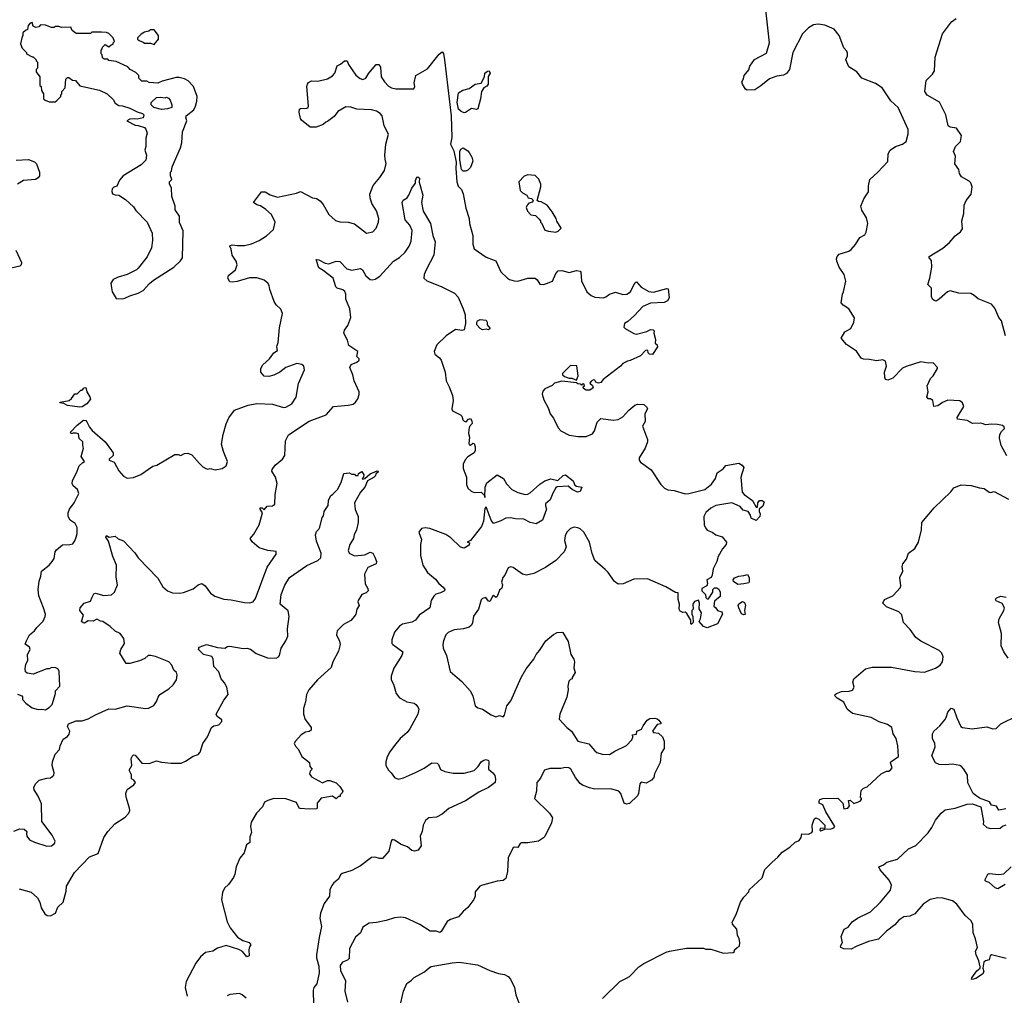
# Model space of a CAD drawing. Extents: x 2086813 to 2278017, y 548126 to 753336.
# Tile 75 of 256: x 2185264 to 2193329, y 583882 to 591873. Entities that reach past the tile are written whole.
import ezdxf

# ---------------------------------------------------------------- set-up
doc = ezdxf.new("R2010")
doc.units = 0

msp = doc.modelspace()

# ---------------------------------------------------------------- linework, layer by layer
at = {"layer": '0CON10XD'}
for points in [[(2192217, 590513), (2192227.5, 590565), (2192294, 590625), (2192375, 590712.5), (2192378.1, 590775), (2192394.2, 590805), (2192437.5, 590835), (2192494.3, 590855), (2192524.5, 590875), (2192540.9, 590939.1), (2192542.5, 590975), (2192458.5, 591155), (2192399.8, 591209.8), (2192328.8, 591315), (2192275, 591350), (2192161.2, 591395), (2192120, 591445), (2192055, 591487.5), (2192030, 591545), (2192043.3, 591576.7), (2192045, 591600), (2192040, 591615), (2192014.1, 591644.1), (2191976.2, 591745), (2191935, 591795.8), (2191859.6, 591829.6), (2191802.7, 591837.3), (2191765, 591832.5), (2191723.6, 591806.4), (2191675, 591758.8), (2191597.5, 591605), (2191568, 591465), (2191545, 591432), (2191519.8, 591420.2), (2191465, 591410), (2191405, 591390), (2191335, 591331.1), (2191285, 591299.4), (2191222.5, 591295), (2191208.8, 591305), (2191183.3, 591345), (2191177.5, 591365), (2191192, 591388), (2191199.2, 591415), (2191235, 591462.5), (2191245, 591492.5), (2191282.3, 591547.7), (2191379.5, 591600.5), (2191405.6, 591685), (2191375.5, 591955)], [(2186105, 589587.5), (2186125, 589592.5), (2186165, 589612.5), (2186235, 589633.8), (2186275, 589656.2), (2186327.3, 589712.7), (2186360.8, 589739.2), (2186525, 589846), (2186581.7, 589898.3), (2186597, 589923), (2186602.5, 590145), (2186573, 590213), (2186572.5, 590265), (2186537.5, 590315), (2186537.5, 590345), (2186510, 590425), (2186507.5, 590495), (2186490, 590525), (2186490, 590545), (2186510, 590565), (2186500, 590595), (2186500, 590625), (2186507, 590633), (2186513, 590667), (2186581.2, 590825), (2186591.2, 590865), (2186598, 590955), (2186633.6, 591043.6), (2186623.3, 591075), (2186626.7, 591085), (2186688.8, 591135), (2186704, 591165), (2186713.8, 591205), (2186716.2, 591245), (2186686.7, 591325), (2186645, 591373.3), (2186615, 591388.8), (2186569.5, 591399.5), (2186545, 591398.8), (2186430.7, 591369.3), (2186395, 591352.5), (2186325, 591360), (2186305, 591370), (2186265, 591370), (2186240, 591395), (2186240, 591415), (2186215, 591440), (2186170, 591465), (2186148.3, 591488.3), (2186055, 591530), (2185995, 591540), (2185985, 591550), (2185955, 591550), (2185941.7, 591561.7), (2185940, 591585), (2185930, 591595), (2185930, 591625), (2185940, 591635), (2185941.7, 591648.3), (2185965, 591670), (2185995, 591650), (2186011.7, 591668.3), (2186028.3, 591671.7), (2186030, 591685), (2186040, 591695), (2186030, 591725), (2185995, 591760), (2185975, 591767.5), (2185935, 591770), (2185855, 591770), (2185845, 591760), (2185725, 591760), (2185692.5, 591785), (2185681.7, 591811.7), (2185605, 591810), (2185585, 591817.5), (2185555, 591817.5), (2185545, 591810), (2185525, 591810), (2185475, 591827.5), (2185435, 591830), (2185420, 591815), (2185395, 591810), (2185375, 591820), (2185365, 591850), (2185350, 591845), (2185333, 591827), (2185328.3, 591791.7), (2185310, 591785), (2185290, 591765), (2185290, 591745), (2185283, 591737), (2185270, 591675), (2185285, 591640), (2185320, 591605), (2185320, 591595), (2185365, 591570), (2185375, 591570), (2185400, 591545), (2185400, 591535), (2185410, 591525), (2185410, 591475), (2185400, 591465), (2185400, 591445), (2185430, 591405), (2185430, 591335), (2185440, 591325), (2185443, 591293), (2185460, 591265), (2185460, 591225), (2185473, 591213), (2185505, 591200), (2185555, 591200), (2185568.3, 591211.7), (2185600, 591245), (2185600, 591255), (2185610, 591265), (2185610, 591285), (2185637.5, 591315), (2185642.5, 591385), (2185655, 591400), (2185665, 591400), (2185695, 591377.5), (2185720, 591375), (2185755, 591332.5), (2185916.7, 591296.7), (2185980, 591265), (2186029.3, 591219.3), (2186045, 591190), (2186075, 591170), (2186105, 591167.5), (2186165, 591150), (2186225, 591117.5), (2186270, 591105), (2186280, 591095), (2186275, 591070), (2186225, 591057.5), (2186205, 591062.5), (2186165, 591057.5), (2186140, 591045), (2186208.3, 591008.3), (2186235, 591007.5), (2186285, 590990), (2186297, 590977), (2186306.7, 590945), (2186297, 590903), (2186296.7, 590835), (2186290, 590805), (2186302.5, 590765), (2186297, 590723), (2186260, 590685), (2186110, 590595), (2186081.7, 590558.3), (2186059.3, 590510.7), (2186035, 590502.5), (2186021.7, 590488.3), (2186017.5, 590465), (2186025, 590447.5), (2186045, 590437.5), (2186077, 590437), (2186129.3, 590399.3), (2186195, 590340), (2186215, 590310), (2186307.5, 590215), (2186347.5, 590125), (2186352.5, 590065), (2186342.5, 590005), (2186308.3, 589931.7), (2186233, 589837), (2186220, 589825), (2186143.6, 589786.4), (2186070, 589765), (2186030, 589745), (2186010, 589715), (2186017, 589677), (2186022.5, 589645), (2186055, 589590), (2186105, 589587.5)], [(2193337.5, 589285), (2193305.9, 589405.9), (2193283.9, 589433.9), (2193251.2, 589511.2), (2193225, 589543.3), (2193115, 589586.2), (2193082.5, 589615), (2193055, 589630), (2192955, 589634.3), (2192885, 589653.8), (2192864.4, 589645.6), (2192796.4, 589583.6), (2192771.7, 589568.3), (2192755, 589572.5), (2192740, 589585), (2192733.3, 589605), (2192732.5, 589675), (2192703.3, 589705), (2192719.2, 589755), (2192736.4, 589846.4), (2192731.7, 589901.7), (2192713, 589923), (2192712.5, 589935), (2192825, 590002.5), (2192880.9, 590049.1), (2192925, 590103.8), (2192970, 590135), (2192985, 590160), (2192980, 590225), (2192996.7, 590285), (2193001.2, 590355), (2193015, 590392.5), (2193056.7, 590445), (2193066.2, 590505), (2193055, 590537.5), (2193041.7, 590551.7), (2192976.7, 590586.7), (2192963, 590613), (2192957.5, 590645), (2192923.6, 590693.6), (2192930, 590755), (2192913.8, 590795), (2192928.8, 590835), (2192970, 590875), (2192976.7, 590925), (2192936.7, 590985), (2192885, 590991.9), (2192867.5, 591005), (2192850, 591095), (2192797, 591197), (2192696.2, 591255), (2192678.8, 591285), (2192690, 591375), (2192741.7, 591428.3), (2192755.8, 591455), (2192763.4, 591566.6), (2192822.7, 591757.3), (2192896, 591855), (2192935.7, 591884.3)], [(2186365, 591670), (2186400, 591715), (2186400, 591745), (2186365, 591790), (2186335, 591790), (2186321.7, 591778.3), (2186285, 591770), (2186260, 591755), (2186230, 591725), (2186230, 591715), (2186241.7, 591701.7), (2186275, 591690), (2186285, 591680), (2186335, 591680), (2186365, 591670)], [(2185245, 586350), (2185280, 586335), (2185286.4, 586326.4), (2185287.5, 586305), (2185313.3, 586275), (2185365, 586236.7), (2185415, 586223.8), (2185445, 586226.7), (2185475, 586221.2), (2185505, 586238.8), (2185528.8, 586265), (2185557, 586353), (2185557.5, 586375), (2185592.5, 586415), (2185587, 586537), (2185576.4, 586556.4), (2185560, 586565), (2185525, 586566.7), (2185505, 586557.5), (2185485, 586557.5), (2185375, 586512.5), (2185325, 586520), (2185310.7, 586530.7), (2185307.5, 586555), (2185313.3, 586595), (2185330, 586625), (2185327, 586673), (2185350, 586715), (2185345, 586732.5), (2185308.3, 586758.3), (2185320, 586785), (2185344.2, 586835.8), (2185385, 586866.9), (2185405, 586896.2), (2185455, 586946.2), (2185472.5, 586985), (2185474, 587005), (2185460, 587055), (2185420, 587155), (2185414.5, 587205), (2185423.5, 587275), (2185437.8, 587315), (2185442.5, 587355), (2185504.6, 587405.4), (2185531.1, 587435), (2185545, 587458.8), (2185554.6, 587515), (2185565, 587532.2), (2185615, 587572.2), (2185675.5, 587574.5), (2185698.7, 587581.3), (2185715, 587603.8), (2185726.9, 587635), (2185735.7, 587665), (2185734, 587715), (2185717, 587747), (2185676, 587775), (2185662, 587805), (2185660.6, 587835), (2185671.5, 587865), (2185708.6, 587915), (2185747.3, 587992.7), (2185736, 588025), (2185702.2, 588055), (2185694.5, 588075), (2185695.4, 588095), (2185735.5, 588175), (2185750.7, 588219.3), (2185781.2, 588245), (2185793.3, 588255), (2185767.5, 588295), (2185787.5, 588365), (2185780, 588385), (2185780, 588415), (2185751.7, 588441.7), (2185745, 588480), (2185725, 588487.5), (2185702.5, 588487.5), (2185685, 588480), (2185680, 588495), (2185735, 588552.5), (2185787, 588593), (2185805, 588590), (2185815, 588580), (2185836.6, 588536.6), (2185858.7, 588508.7), (2185964, 588415), (2186017.1, 588345), (2186028.9, 588325), (2186029.2, 588305), (2185996.7, 588275), (2185997.5, 588265), (2186038.7, 588248.7), (2186075, 588178.8), (2186115, 588133.8), (2186145, 588118.8), (2186195, 588123.8), (2186255, 588146.7), (2186355, 588216.7), (2186386.1, 588223.9), (2186535, 588312.5), (2186561.7, 588311.7), (2186585, 588302.5), (2186615, 588320), (2186641.7, 588321.7), (2186675, 588310), (2186737, 588237), (2186765, 588210), (2186788.3, 588198.3), (2186805, 588192.5), (2186825, 588197.5), (2186865, 588187.5), (2186921.7, 588198.3), (2186955, 588220), (2186966.7, 588255), (2186933.3, 588336.7), (2186915.8, 588395.8), (2186929.2, 588475), (2186955, 588562.5), (2186977, 588613), (2187024.3, 588675.7), (2187135, 588715.8), (2187205, 588730.6), (2187335, 588725.5), (2187425, 588697.1), (2187445, 588698.6), (2187492.1, 588727.9), (2187529.1, 588780.9), (2187547.7, 588892.3), (2187596.7, 589005), (2187590, 589035), (2187575, 589050), (2187535, 589056.7), (2187475, 589036.2), (2187445, 589023.3), (2187395, 588986.2), (2187345, 588961.2), (2187305, 588950), (2187265, 588953.8), (2187238.8, 588985), (2187240, 589015), (2187256.2, 589045), (2187310, 589095), (2187345, 589143.3), (2187376.7, 589165), (2187368.8, 589195), (2187373.3, 589205), (2187381.4, 589228.6), (2187391.7, 589348.3), (2187417.3, 589467.3), (2187402.3, 589502.3), (2187365, 589538.8), (2187348, 589565), (2187313, 589663), (2187308, 589695), (2187296.2, 589715), (2187265, 589738.8), (2187205, 589760), (2187145, 589759.2), (2187045, 589729.4), (2187005, 589724.3), (2186985, 589727.1), (2186967.3, 589755), (2186975, 589779.4), (2187031.4, 589825), (2187044.2, 589865), (2187036.8, 589896.8), (2187004.2, 589945), (2186995.5, 589995.5), (2186986.2, 590015), (2186990, 590025), (2187005, 590029.2), (2187047, 590023), (2187105, 590024.4), (2187162.8, 590037.2), (2187225, 590065.8), (2187285, 590102.5), (2187342, 590155), (2187355.8, 590215.8), (2187325, 590276.7), (2187279.1, 590319.1), (2187235, 590350), (2187205, 590356.2), (2187180, 590375), (2187245, 590462.9), (2187275, 590464.2), (2187315, 590438.8), (2187375, 590418.8), (2187531.7, 590451.7), (2187565, 590466.2), (2187662.5, 590415), (2187695, 590408.8), (2187725, 590390), (2187750.5, 590360.4), (2187795, 590277.5), (2187849.3, 590229.3), (2187885, 590216.7), (2187953.6, 590213.6), (2188005, 590200), (2188105, 590124), (2188155, 590136.7), (2188184.2, 590165.8), (2188201.9, 590215), (2188205.6, 590245), (2188185, 590306.7), (2188146.8, 590366.8), (2188133.6, 590413.6), (2188132.5, 590445), (2188157.8, 590515), (2188215, 590580), (2188250.9, 590639.1), (2188265.4, 590694.6), (2188258.1, 590731.9), (2188253.8, 590765), (2188261.8, 590855), (2188284.2, 590935), (2188248, 591005), (2188232.9, 591085), (2188215.4, 591105.4), (2188186.2, 591125), (2188145.8, 591134.2), (2188025, 591141.4), (2187975, 591158.1), (2187935, 591160.6), (2187869.7, 591120.3), (2187838.6, 591081.4), (2187785, 591040), (2187770, 591035), (2187750, 591015), (2187693, 590993), (2187643, 590993), (2187571.7, 591051.7), (2187564, 591065), (2187553, 591117), (2187555, 591140), (2187565, 591146.7), (2187615, 591147.5), (2187625, 591152.5), (2187630, 591165), (2187616.2, 591325), (2187620, 591345), (2187630.5, 591359.5), (2187655, 591371.2), (2187705, 591370.8), (2187785, 591390), (2187825, 591413.3), (2187843.9, 591436.1), (2187863.3, 591495), (2187890.9, 591509.1), (2187925, 591537.5), (2187945, 591536.7), (2187955.8, 591505.8), (2188017.9, 591417.9), (2188052.4, 591392.4), (2188075, 591384.2), (2188098.8, 591395), (2188123.6, 591436.4), (2188183.3, 591505), (2188205, 591506.2), (2188220, 591485), (2188225.8, 591405), (2188250.8, 591365), (2188285, 591330), (2188310, 591315), (2188345, 591307.1), (2188492.5, 591307.5), (2188500, 591325), (2188496, 591355), (2188509.2, 591415), (2188605, 591471.9), (2188699.1, 591590.9), (2188725, 591609.4), (2188736.1, 591596.1), (2188743.4, 591545), (2188797.1, 591085), (2188802.6, 590907.4), (2188792.3, 590855), (2188819.9, 590799.9), (2188838.2, 590705), (2188835.6, 590655), (2188844.1, 590544.1), (2188855, 590510), (2188883.6, 590483.6), (2188895, 590447.5), (2188918.8, 590328.8), (2188945.4, 590245.4), (2188949.2, 590205), (2188976.7, 590105), (2188974.6, 590035), (2188985.6, 589995.6), (2189085, 589928), (2189165, 589898.8), (2189205, 589808), (2189258.8, 589755), (2189275, 589746), (2189315, 589733.8), (2189345, 589732), (2189425, 589755.7), (2189485, 589755.8), (2189503, 589743), (2189525, 589706.7), (2189555, 589704), (2189578.8, 589711.2), (2189627.3, 589732.7), (2189656.5, 589795), (2189675, 589816.9), (2189705, 589820), (2189765, 589803.1), (2189825, 589820), (2189853.9, 589813.9), (2189861.2, 589805), (2189865.8, 589735), (2189908.8, 589645), (2189945, 589613.8), (2189975, 589601.2), (2190045, 589596.2), (2190065, 589603.3), (2190093.8, 589626.2), (2190145, 589642.3), (2190205, 589623.1), (2190235.5, 589624.5), (2190265.5, 589644.5), (2190301.7, 589718.3), (2190315, 589726.7), (2190353.6, 589683.6), (2190415.7, 589645.7), (2190455, 589642.5), (2190565, 589672.5), (2190575, 589670), (2190583.3, 589595), (2190569.5, 589570.4), (2190543.6, 589556.4), (2190429.7, 589550.3), (2190366.7, 589525), (2190299.7, 589450.3), (2190245, 589400), (2190217.5, 589385), (2190213.3, 589355), (2190223.3, 589345)], [(2188905, 591110), (2188880.5, 591120.5), (2188859.1, 591139.1), (2188848.2, 591195), (2188858.8, 591275), (2188894.1, 591295.9), (2188945, 591310), (2188995, 591344), (2189045, 591353.3), (2189071.2, 591405), (2189074.2, 591435.8), (2189095, 591452.5), (2189110, 591455), (2189116.7, 591435), (2189100.7, 591409.3), (2189101.2, 591345), (2189090.5, 591329.5), (2189064.3, 591315.7), (2189045.7, 591285), (2189038.6, 591225), (2189015.7, 591144.3), (2189005, 591138.8), (2188965, 591145.6), (2188915, 591112.5), (2188905, 591110)], [(2186425, 591137.5), (2186363, 591153), (2186340, 591175), (2186340, 591195), (2186383, 591237), (2186415, 591240), (2186455, 591232.5), (2186465, 591237.5), (2186481.7, 591231.7), (2186497.5, 591215), (2186510, 591175), (2186510, 591155), (2186475, 591143.3), (2186425, 591137.5)], [(2188895, 590631.4), (2188881.4, 590645), (2188869.6, 590725), (2188869.4, 590795), (2188877.9, 590812.1), (2188895, 590823.8), (2188935, 590798.8), (2188946.2, 590785), (2188966.7, 590746.7), (2188975.6, 590715), (2188955, 590662.5), (2188935, 590641.4), (2188915, 590632.2), (2188895, 590631.4)], [(2185235, 590724), (2185335, 590728), (2185385, 590710), (2185402.7, 590692.7), (2185426.5, 590625), (2185425.5, 590595), (2185415, 590577.5), (2185394.4, 590565.6), (2185294.7, 590555.4), (2185245, 590525.5)], [(2189655, 590132.5), (2189675, 590140), (2189700, 590165), (2189663, 590223), (2189657.5, 590245), (2189625, 590300), (2189583, 590353), (2189535, 590382.5), (2189513, 590383), (2189502.5, 590392.5), (2189532.5, 590505), (2189532.5, 590525), (2189516.2, 590566.2), (2189485, 590597.5), (2189425, 590602.5), (2189395, 590592.5), (2189353.3, 590545), (2189362.5, 590475), (2189382.5, 590455), (2189416.4, 590436.4), (2189430, 590415), (2189455, 590407.5), (2189470, 590395), (2189465, 590380), (2189435, 590370), (2189420, 590355), (2189412.5, 590335), (2189422.5, 590305), (2189450, 590275), (2189488.3, 590268.3), (2189518.3, 590238.3), (2189530, 590225), (2189530, 590215), (2189538.3, 590208.3), (2189565, 590150), (2189595, 590140), (2189655, 590132.5)], [(2185215, 585226.7), (2185265, 585245.8), (2185301.7, 585241.7), (2185322.5, 585225), (2185318.8, 585205), (2185323.1, 585185), (2185345, 585154.3), (2185385, 585135.6), (2185485, 585104.2), (2185525, 585106.2), (2185550, 585125), (2185553.9, 585143.9), (2185530, 585195), (2185446, 585305), (2185441.7, 585451.7), (2185415, 585513.3), (2185381.2, 585565), (2185380, 585585), (2185393.8, 585615), (2185424.3, 585645.7), (2185485, 585661.2), (2185515, 585662.5), (2185542.5, 585685), (2185546.7, 585705), (2185529.2, 585765), (2185533.3, 585795), (2185553.9, 585856.1), (2185589.2, 585895), (2185594.4, 585925), (2185619.1, 585980.9), (2185655, 586000.8), (2185669.4, 586020.6), (2185675.5, 586045.5), (2185654.6, 586085), (2185662.5, 586105), (2185725, 586131.2), (2185775, 586131.2), (2185825, 586145.8), (2185885, 586180.6), (2185995, 586228.1), (2186045, 586227.1), (2186145, 586254), (2186295, 586232), (2186320, 586235), (2186362.5, 586255), (2186385, 586287.5), (2186398, 586325), (2186412, 586345), (2186486.6, 586393.4), (2186522, 586425), (2186547.5, 586465), (2186553.8, 586503.8), (2186548, 586525), (2186525.7, 586545.7), (2186509.2, 586585), (2186484.4, 586614.4), (2186375, 586658.5), (2186335, 586666.7), (2186315, 586666.7), (2186288.2, 586641.8), (2186245, 586622.5), (2186165, 586598.9), (2186135, 586600), (2186083.8, 586685), (2186092, 586715), (2186122.5, 586765), (2186117.5, 586805), (2186086.2, 586845), (2186046.7, 586865), (2186005, 586903.8), (2185945, 586943.3), (2185925, 586946.2), (2185895, 586963.8), (2185865, 586946), (2185825, 586948.8), (2185795, 586930.8), (2185782.9, 586932.9), (2185771.2, 586945), (2185786.2, 586995), (2185757.5, 587035), (2185760, 587055), (2185792.5, 587095), (2185845, 587110), (2185857.9, 587142.1), (2185870.7, 587169.3), (2185885, 587177.1), (2185951.7, 587158.3), (2186015, 587162), (2186040, 587185), (2186063.8, 587245), (2186054.1, 587305.9), (2186056, 587405), (2186025.6, 587475.6), (2185992.5, 587602.5), (2185970, 587635), (2185975, 587647.5), (2185996, 587636), (2186045, 587642), (2186071.7, 587621.7), (2186114.2, 587605), (2186207.4, 587507.4), (2186234.5, 587464.5), (2186395, 587298), (2186435, 587228), (2186475, 587195.8), (2186515, 587179.4), (2186575, 587176.5), (2186605, 587181.5), (2186685, 587211.4), (2186725, 587244.2), (2186755, 587254), (2186783.3, 587235), (2186828, 587175), (2186861.8, 587151.8), (2186935, 587125.6), (2186995, 587121.9), (2187105, 587100), (2187145, 587097.5), (2187175, 587106.2), (2187195, 587133.3), (2187292, 587388), (2187363.3, 587495), (2187365, 587516.7), (2187295, 587524.3), (2187225, 587547.5), (2187166.8, 587596.8), (2187152, 587625), (2187181.2, 587658.8), (2187224.2, 587735.8), (2187237.3, 587772.7), (2187252.5, 587835), (2187233.3, 587865), (2187234, 587876), (2187250, 587875), (2187265, 587860), (2187291.5, 587888.5), (2187335, 587891.4), (2187354.5, 587905.5), (2187355.5, 587985), (2187372.2, 588075), (2187360, 588125), (2187330, 588175), (2187332, 588188), (2187355.8, 588224.2), (2187416.2, 588275), (2187436.2, 588305), (2187440, 588425), (2187465, 588474), (2187633.8, 588585), (2187773.7, 588636.3), (2187833.3, 588705), (2187954.5, 588715.4), (2187994.6, 588725.4), (2188015, 588739.2), (2188032.4, 588767.6), (2188045.5, 588804.5), (2188044.5, 588825), (2188004.7, 588914.7), (2187993.6, 588965), (2187967.5, 589025), (2187980, 589050), (2188025, 589068.5), (2188044.2, 589085), (2188044.2, 589095), (2188026.2, 589115), (2188033.8, 589155), (2187960.4, 589205), (2187947.8, 589247.8), (2187920, 589305), (2187925, 589330), (2187951.8, 589368.2), (2187976.7, 589435), (2187967.5, 589505), (2187934.4, 589584.4), (2187935.7, 589625), (2187927.8, 589647.8), (2187911.7, 589661.7), (2187865, 589674.5), (2187851.9, 589685), (2187830.8, 589755), (2187750.3, 589820.3), (2187715, 589841.2), (2187691.7, 589908.3), (2187715, 589906.2), (2187765, 589878.6), (2187795, 589872.5), (2187855, 589894.2), (2187885, 589894), (2187943.7, 589833.7), (2187985, 589821.9), (2188056.6, 589836.6), (2188070.8, 589825), (2188099.2, 589775), (2188133.8, 589745), (2188151.2, 589741.2), (2188175, 589747.1), (2188215, 589771.4), (2188325, 589895.5), (2188374.3, 589925), (2188421.2, 589968.8), (2188452.7, 590017.3), (2188469.8, 590060.2), (2188477.2, 590147.2), (2188459.8, 590189.8), (2188420, 590235), (2188395.8, 590375), (2188404.5, 590395.5), (2188436.5, 590413.5), (2188452, 590435), (2188475, 590492.5), (2188506.7, 590535), (2188507, 590557), (2188517, 590583), (2188525, 590586.7), (2188537.5, 590575), (2188537, 590543), (2188565.6, 590435.6), (2188554.5, 590375), (2188569.1, 590305), (2188628.5, 590205), (2188648.5, 590105), (2188667.3, 590055), (2188657.1, 589945), (2188592.5, 589825), (2188576.2, 589785), (2188573.3, 589755), (2188597.5, 589735), (2188715, 589688), (2188825, 589633.8), (2188855, 589600), (2188897.3, 589505), (2188911.6, 589455), (2188915.8, 589385), (2188905, 589334), (2188885, 589327.5), (2188834.2, 589335.8), (2188756.7, 589285), (2188680.7, 589209.3), (2188658.9, 589155), (2188664.6, 589134.6), (2188701.2, 589105), (2188716.2, 589085), (2188747.5, 588985), (2188755.9, 588915.9), (2188782, 588865), (2188807.5, 588795), (2188814, 588755), (2188804, 588685), (2188808.8, 588668.8), (2188875, 588636.2), (2188886.2, 588625), (2188894, 588595), (2188905, 588583.8), (2188919.5, 588580.4), (2188939.5, 588600.4), (2188955, 588606.2), (2188968.3, 588588.3), (2188969.5, 588565), (2188948.3, 588541.7), (2188942.2, 588517.8), (2188941.1, 588485), (2188948.9, 588455), (2188942.7, 588402.7), (2188945, 588390), (2188955, 588387.5), (2188975, 588403.8), (2188985, 588401.2), (2188995.5, 588375), (2188993.8, 588345), (2188985.7, 588324.3), (2188935, 588292), (2188913, 588267), (2188896.3, 588233.7), (2188896.2, 588196.2)], [(2193350.7, 588300.7), (2193303.8, 588385), (2193290, 588445), (2193292.5, 588475), (2193305, 588500), (2193330, 588525), (2193328.3, 588538.3), (2193315, 588550), (2193273, 588557), (2193225, 588561.2), (2193175.9, 588555.9), (2193155, 588562), (2193135, 588568.6), (2193067, 588567), (2193025, 588589.4), (2192945, 588600), (2192942.5, 588615), (2192996, 588705), (2192986, 588735), (2192965, 588752), (2192865.6, 588755.6), (2192822.1, 588737.9), (2192785, 588710), (2192752.5, 588705), (2192743.3, 588755), (2192725, 588766.7), (2192705, 588766.7), (2192693.8, 588785), (2192706.2, 588825), (2192697.5, 588875), (2192723.3, 588935), (2192745, 588957.5), (2192782.5, 589015), (2192782.5, 589025), (2192745, 589063.3), (2192705, 589060), (2192645, 589070), (2192525, 589034), (2192495, 589018.8), (2192415, 588938), (2192375, 588921.2), (2192356.7, 588926.7), (2192350, 588945), (2192348.6, 588985), (2192364, 589035), (2192355, 589076.7), (2192335, 589088), (2192282.1, 589077.9), (2192225, 589090), (2192175, 589092.2), (2192155, 589100.8), (2192117.3, 589157.3), (2192035, 589213.6), (2191992.5, 589265), (2192023.2, 589316.8), (2192072, 589345), (2192097.5, 589395), (2192102.3, 589432.3), (2192055.7, 589505), (2192007.5, 589535), (2191993.3, 589555), (2192002.5, 589625), (2192012.5, 589645), (2192030.7, 589730.7), (2192015.7, 589785), (2191975.8, 589845), (2191956, 589895), (2191954, 589915), (2191958.8, 589935), (2191975, 589953.3), (2192055, 589978.6), (2192075, 589990.8), (2192109.1, 590030.9), (2192145, 590088.8), (2192185, 590112.5), (2192195.9, 590134.1), (2192212, 590205), (2192199.5, 590249.6), (2192162.1, 590312.1), (2192153.7, 590346.3), (2192177.1, 590405), (2192216.1, 590463.9), (2192217, 590513)], [(2185232.5, 589985), (2185277.5, 589885), (2185275.6, 589865), (2185264.1, 589854.1), (2185193.2, 589836.8)], [(2189055, 589332.5), (2189035, 589343.8), (2189007.3, 589375), (2189006.9, 589395), (2189013.5, 589406.5), (2189035, 589418.6), (2189085, 589412.5), (2189093.3, 589395), (2189093.8, 589373.8), (2189116.2, 589345), (2189105, 589334.3), (2189085, 589338.8), (2189055, 589332.5)], [(2190223.3, 589345), (2190295, 589302), (2190315, 589296.2), (2190401.7, 589318.3), (2190430, 589335), (2190453, 589333), (2190460, 589325), (2190457.5, 589305), (2190472.5, 589255), (2190470, 589225), (2190485, 589210), (2190486.7, 589195), (2190448.3, 589131.7), (2190422.5, 589135), (2190412.5, 589145), (2190407.5, 589167.5), (2190390, 589165), (2190349.7, 589120.3), (2190265, 589081.2), (2190242.3, 589077.7), (2190205, 589056.7), (2190185.6, 589034.4), (2190042.5, 588925), (2190025, 588902.5), (2190005, 588896.7), (2189983.8, 588903.8), (2189975, 588920), (2189965, 588922.5), (2189945, 588912.5), (2189932.5, 588895), (2189956.4, 588876.4), (2189961.7, 588858.3), (2189935, 588840), (2189905, 588840), (2189881.7, 588851.7), (2189880, 588865), (2189890, 588875), (2189885, 588890), (2189871.7, 588888.3), (2189865, 588880), (2189858.3, 588888.3), (2189835, 588890), (2189825, 588900), (2189705, 588912), (2189643.9, 588896.1), (2189625, 588877.5), (2189565, 588850), (2189548.3, 588831.7), (2189542.5, 588805), (2189558.3, 588758.3), (2189592.5, 588695), (2189610, 588645), (2189635, 588610), (2189675, 588530), (2189697, 588507), (2189765, 588470), (2189838.3, 588458.3), (2189905, 588458.8), (2189955, 588481.2), (2189972, 588505), (2189995, 588577.5), (2190024.1, 588605.9), (2190125, 588594), (2190165, 588598), (2190205, 588621.2), (2190254.5, 588675.5), (2190302.5, 588715), (2190325, 588723.3), (2190375, 588721.2), (2190400.3, 588700.3), (2190406, 588685), (2190384, 588645), (2190386.8, 588583.2), (2190364.1, 588544.1), (2190406.7, 588435), (2190406.4, 588416.4), (2190386.2, 588365), (2190336.7, 588285), (2190336.7, 588265), (2190348.3, 588248.3), (2190437.5, 588185), (2190515.8, 588065), (2190545, 588035.8), (2190572.9, 588022.9), (2190625, 588016.5), (2190715, 587990), (2190745, 587991.1), (2190875, 588026), (2190931.4, 588068.6), (2190963.3, 588115), (2190977, 588163), (2191026.7, 588195), (2191047, 588223), (2191155, 588240), (2191182.5, 588225), (2191196.2, 588205), (2191170, 588125), (2191182.7, 588002.7), (2191196.7, 587985), (2191265.9, 587935.9), (2191295, 587880), (2191308.3, 587881.7), (2191310, 587915), (2191322.5, 587935), (2191345, 587936.2), (2191363, 587923), (2191350.7, 587889.3), (2191320, 587865), (2191320, 587845), (2191330, 587825), (2191327, 587803), (2191295, 587772.5), (2191255, 587790), (2191250, 587815), (2191230, 587845), (2191190, 587855), (2191166.1, 587886.1), (2191096.1, 587916.1), (2190965, 587893.8), (2190925, 587871.2), (2190885, 587837.5), (2190866.7, 587805), (2190871.2, 587735), (2190881.2, 587711.2), (2190895, 587693.3), (2190935.7, 587675.7), (2190965, 587653.3), (2191017.3, 587637.3), (2191054, 587595), (2191051.2, 587575), (2191019.5, 587540.4), (2190985, 587477.5), (2190973.6, 587436.4), (2190943.3, 587375), (2190936.4, 587323.6), (2190927.5, 587305), (2190892.5, 587285), (2190896.7, 587255), (2190892.5, 587235), (2190850, 587215), (2190850, 587195), (2190880, 587165), (2190885, 587140), (2190895, 587130), (2190905, 587130), (2190940, 587185), (2190940, 587205), (2190955, 587220), (2190975, 587220), (2190989.3, 587209.3), (2191002.5, 587185), (2191001.7, 587148.3), (2190955, 587110), (2190948.3, 587068.3), (2190966.4, 587056.4), (2190980, 587035), (2191015, 587022.5), (2191020, 587005), (2190980, 586925), (2190895, 586892.5), (2190863.6, 586903.6), (2190830, 586945), (2190840, 586965), (2190847.5, 587015), (2190828.3, 587048.3), (2190832.5, 587095), (2190825, 587120), (2190791.7, 587108.3), (2190777.5, 587085), (2190780, 587045), (2190770, 587035), (2190770, 587005), (2190777.5, 586985), (2190780, 586935), (2190765, 586920), (2190760, 586925), (2190760, 586955), (2190729.3, 587009.3), (2190715, 587020), (2190695, 587017.5), (2190675, 587027.5), (2190666.7, 587045), (2190668.8, 587085), (2190657.5, 587125), (2190658.3, 587178.3), (2190635, 587182.5), (2190557, 587227), (2190405, 587293.3), (2190295, 587290), (2190207.2, 587252.8), (2190165, 587250.6), (2190135, 587271.4), (2190084.7, 587344.6), (2190059.6, 587369.6), (2189974.4, 587445), (2189952.1, 587502.1), (2189930, 587595), (2189885, 587676.7), (2189854.1, 587704.1), (2189835, 587712), (2189805, 587715.8), (2189775, 587706), (2189746.2, 587675), (2189731.2, 587645), (2189726.4, 587606.4), (2189738.8, 587555), (2189723.8, 587515), (2189655, 587443.8), (2189570, 587385), (2189475, 587338), (2189415, 587323.8), (2189381.7, 587331.7), (2189305, 587387.5), (2189285, 587392.5), (2189265, 587382.5), (2189237, 587323), (2189222.5, 587305), (2189210, 587265), (2189217.5, 587245), (2189211.7, 587218.3), (2189195, 587200), (2189175, 587147.5), (2189165, 587140), (2189145, 587157.5), (2189140, 587155), (2189115, 587107.5), (2189105, 587110), (2189081.7, 587141.7), (2189055, 587132.5), (2189045, 587122.5), (2189022.5, 587045), (2188981.3, 586988.7), (2188974, 586934), (2188965, 586914), (2188945, 586897.5), (2188900, 586885), (2188823.2, 586876.8), (2188773.8, 586855), (2188754.3, 586835), (2188734.2, 586785), (2188729.2, 586755), (2188732.9, 586725), (2188760, 586665), (2188788.8, 586535), (2188885, 586452), (2188952.5, 586375), (2188974.2, 586335), (2188995, 586253.3), (2189016.1, 586236.1), (2189055, 586225.7), (2189125, 586180), (2189165, 586164), (2189195, 586173.3), (2189225, 586162.5), (2189235, 586177.5), (2189255, 586252.5), (2189287.5, 586295), (2189371.9, 586485), (2189412.9, 586557.1), (2189473.8, 586635), (2189493.3, 586675), (2189522.3, 586707.7), (2189573.8, 586785), (2189635, 586836.7), (2189665, 586853.8), (2189705, 586857.5), (2189713, 586853), (2189755, 586780), (2189777.5, 586675), (2189803.8, 586635), (2189808.8, 586615), (2189803.8, 586565), (2189813.8, 586525), (2189790, 586485), (2189790, 586475), (2189775, 586470), (2189762.5, 586455), (2189752.5, 586415), (2189757.5, 586385), (2189746.2, 586325), (2189688, 586185), (2189683.3, 586145), (2189745.8, 586075.8), (2189783.8, 586045), (2189835, 585964.4), (2189925, 585942), (2189974.2, 585884.2), (2189991.7, 585871.7), (2190035, 585858.5), (2190094.3, 585855.7), (2190137.3, 585882.7), (2190235, 585927.5), (2190278.8, 585975), (2190287, 585997), (2190282.5, 586015), (2190315, 586022.5), (2190320, 586045), (2190358, 586062), (2190370.9, 586089.1), (2190403.8, 586136.2), (2190425, 586150.8), (2190465, 586152.5), (2190485, 586147.1), (2190500, 586135), (2190516.2, 586115), (2190516.2, 586105), (2190485, 586100), (2190447.5, 586045), (2190455, 586034), (2190495, 586028.8), (2190528, 585998), (2190541.4, 585965), (2190542.5, 585905), (2190519.2, 585865), (2190509.7, 585790.3), (2190464.2, 585695.8), (2190459.2, 585665), (2190438.8, 585645), (2190395, 585620), (2190355, 585626.7), (2190342.5, 585615), (2190332, 585535), (2190324.2, 585515.8), (2190257.8, 585452.2), (2190235, 585448.6), (2190215.7, 585455.7), (2190188.8, 585535), (2190170, 585555), (2190105, 585572.5), (2189975, 585572), (2189931.2, 585581.2), (2189875, 585604), (2189855, 585618), (2189815.7, 585665), (2189778, 585735), (2189762.5, 585745), (2189735, 585747.1), (2189695, 585738.6), (2189605, 585739.4), (2189563.7, 585726.3), (2189545, 585696.7), (2189530.5, 585659.6), (2189500, 585625), (2189495.8, 585555), (2189480, 585495), (2189604, 585375), (2189628.8, 585335), (2189620, 585295), (2189565.7, 585184.3), (2189555, 585171.2), (2189513.9, 585146.1), (2189425, 585130), (2189375, 585131.2), (2189363.8, 585125), (2189345, 585092.5), (2189315, 585096.7), (2189305, 585092.5), (2189265, 585007.5), (2189260.7, 584895), (2189245, 584839.4), (2189225, 584823.8), (2189175, 584817.3), (2189054.3, 584785.7), (2189032.5, 584775), (2188995, 584730), (2188993.3, 584695), (2188983.6, 584666.4), (2188935, 584602.5), (2188895, 584570), (2188857.5, 584525), (2188793.8, 584503.8), (2188764.5, 584485.5), (2188716.2, 584405), (2188705, 584396.7), (2188675, 584406.2), (2188625, 584408.8), (2188542.1, 584462.1), (2188455, 584504.3), (2188425, 584517.1), (2188385, 584522.5), (2188335, 584517.1), (2188265, 584494.3), (2188185, 584478.1), (2188125.8, 584474.2), (2188075, 584441.2), (2188055.7, 584394.3), (2188015, 584358.8), (2187964.4, 584265), (2187963.3, 584185), (2187949.1, 584170.9), (2187906.7, 584153.3), (2187888.2, 584125), (2187890.5, 584085), (2187931.9, 584001.9), (2187926.5, 583915), (2187950, 583825)], [(2189825, 588920), (2189837.5, 588955), (2189827, 589037), (2189775, 589040), (2189710, 588975), (2189710, 588965), (2189725, 588950), (2189765, 588936.7), (2189785, 588936.7), (2189825, 588920)], [(2185755, 588698.8), (2185655, 588713.3), (2185625, 588730), (2185592.5, 588735), (2185595, 588740), (2185670, 588755), (2185689.3, 588770.7), (2185715, 588810), (2185735, 588810), (2185765, 588840), (2185775, 588840), (2185791.7, 588858.3), (2185805, 588860), (2185812.5, 588825), (2185838.8, 588785), (2185843.8, 588765), (2185813.9, 588726.1), (2185775, 588701.2), (2185755, 588698.8)], [(2186425, 585793.1), (2186505, 585783.3), (2186585.5, 585784.5), (2186621.1, 585798.9), (2186685, 585840.6), (2186726.1, 585853.9), (2186743.1, 585875), (2186762.9, 585945), (2186801.9, 585998.1), (2186833.7, 586076.3), (2186855, 586090), (2186895, 586096.7), (2186918.8, 586125), (2186918.8, 586138.8), (2186880, 586165), (2186873.3, 586185), (2186935, 586298.8), (2186970.6, 586345), (2186961.4, 586405), (2186941.7, 586441.7), (2186914, 586475), (2186895, 586531.2), (2186854.2, 586575), (2186847.7, 586637.7), (2186838, 586658), (2186770, 586675), (2186727.5, 586715), (2186732.5, 586735), (2186795, 586756), (2186885, 586730), (2186943.9, 586726.1), (2186965, 586740), (2186985, 586742), (2187095, 586724), (2187124.4, 586725.6), (2187155, 586718), (2187200.9, 586680.9), (2187294.1, 586645.9), (2187365, 586644.2), (2187385, 586654), (2187392, 586665), (2187404.2, 586725.8), (2187443.3, 586785), (2187460, 586825), (2187456.7, 586885), (2187471.1, 586985), (2187462.2, 587032.2), (2187398.1, 587085), (2187406.2, 587165), (2187435, 587241.2), (2187475, 587303.3), (2187615, 587402.9), (2187705.5, 587444.5), (2187729.2, 587465), (2187732.2, 587505), (2187695, 587602.5), (2187686.7, 587655), (2187695, 587680), (2187715, 587700), (2187722.5, 587717.5), (2187742.5, 587795), (2187751.7, 587808.3), (2187757.5, 587845), (2187790, 587895), (2187792.5, 587935), (2187812.5, 587975), (2187825, 587983.3), (2187866.7, 588025), (2187897, 588083), (2187920, 588155), (2187961.7, 588161.7), (2187985, 588150), (2188005, 588150), (2188015, 588140), (2188035, 588140), (2188040, 588155), (2188065, 588172.5), (2188082.5, 588145), (2188080, 588125), (2188070, 588115), (2188075, 588110), (2188090, 588115), (2188135, 588152.5), (2188193, 588177), (2188200, 588175), (2188197.5, 588165), (2188182.5, 588157.5), (2188176.2, 588135), (2188166.2, 588125), (2188113.3, 588096.7), (2188091.2, 588045), (2188055.9, 588004.1), (2188006.2, 587915), (2188010.3, 587860.3), (2188036.9, 587805), (2188035.6, 587755), (2188022.5, 587695), (2188004.2, 587655), (2187997.4, 587622.6), (2187969.2, 587575), (2187954, 587525), (2187963.2, 587503.2), (2188005, 587480.6), (2188090.3, 587489.7), (2188135, 587512.5), (2188155, 587502.5), (2188171.7, 587471.7), (2188186.2, 587435), (2188183.6, 587416.4), (2188116.7, 587385), (2188088.3, 587331.7), (2188093.2, 587253.2), (2188116.2, 587215), (2188117.5, 587195), (2188100.7, 587179.3), (2188067.5, 587165), (2188036.7, 587115), (2188032.5, 587105), (2188043.3, 587075), (2188024, 587046), (2188018, 587005), (2188005, 586986.7), (2187975, 586952.5), (2187915, 586918.8), (2187862.9, 586867.1), (2187858.8, 586835), (2187883.9, 586783.9), (2187887.5, 586755), (2187875, 586700), (2187827.8, 586615), (2187815, 586566), (2187702.6, 586467.4), (2187632.5, 586385), (2187612.9, 586345), (2187604.3, 586285.7), (2187587.5, 586232.5), (2187589.4, 586185), (2187602.5, 586142.5), (2187638.8, 586095), (2187650, 586075), (2187652.5, 586055), (2187635, 586042.5), (2187605, 586037.5), (2187570, 586015), (2187522.5, 585965), (2187513.3, 585945), (2187521.7, 585921.7), (2187547.5, 585895), (2187575, 585837.5), (2187638.3, 585788.3), (2187640, 585755), (2187660, 585735), (2187641.7, 585718.3), (2187637.5, 585695), (2187653, 585673), (2187745, 585623.8), (2187785, 585641.2), (2187805, 585642), (2187855, 585623.3), (2187885, 585593.3), (2187910, 585555), (2187905, 585540), (2187890, 585525), (2187888.3, 585511.7), (2187875, 585510), (2187855, 585492.5), (2187825, 585513.3), (2187733.9, 585496.1), (2187700, 585455), (2187700, 585415), (2187695, 585410), (2187635, 585405.7), (2187561.7, 585411.7), (2187554, 585415), (2187530.5, 585460.4), (2187445, 585490.8), (2187345, 585493.3), (2187295, 585478.8), (2187270, 585465), (2187253.8, 585425), (2187204, 585375), (2187159.3, 585300.7), (2187153.8, 585265), (2187162.5, 585215), (2187149.3, 585180.7), (2187150, 585135), (2187122.5, 585115), (2187101.7, 585048.3), (2187068, 585005), (2187038, 584935), (2187027.1, 584875), (2187015, 584846.7), (2186975, 584788.8), (2186941.4, 584758.6), (2186926, 584725), (2186916, 584665), (2186964.4, 584485), (2186986.7, 584435), (2187047.5, 584357.5), (2187092.4, 584332.4), (2187142.5, 584315), (2187152.5, 584305), (2187157.5, 584295), (2187145, 584280), (2187140, 584255), (2187142.5, 584205), (2187125, 584197.5), (2187089.7, 584239.7), (2187058.7, 584258.7), (2186955, 584289.2), (2186885, 584267.5), (2186845.8, 584244.2), (2186785, 584233.8), (2186745, 584196.2), (2186706, 584145), (2186628.1, 583995), (2186619.4, 583945), (2186635.8, 583874.2)], [(2188896.2, 588196.2), (2188923.1, 588125), (2188924.5, 588065), (2188935.7, 588035), (2188961.2, 588011.2), (2188985, 588001.5), (2189045, 588003.3), (2189072.5, 587972.5), (2189075, 587960), (2189077, 588043), (2189089.3, 588080.7), (2189175, 588146.2), (2189226.7, 588115), (2189252.1, 588072.1), (2189296.2, 588025), (2189345, 588001.4), (2189405, 587984.5), (2189425, 587986.9), (2189445, 587998.1), (2189525, 588068.5), (2189565, 588095.4), (2189615, 588113.6), (2189670.5, 588099.6), (2189715, 588141.2), (2189735, 588146.2), (2189796.2, 588095), (2189811.7, 588061.7), (2189825, 588053.3), (2189867.5, 588045), (2189855, 588010), (2189832.5, 588002.5), (2189790, 588025), (2189755, 588052.5), (2189665, 588046.7), (2189655, 588040), (2189630, 587995), (2189609.7, 587940.3), (2189571.7, 587908.3), (2189571.7, 587891.7), (2189578.8, 587865), (2189545.8, 587775), (2189495, 587744.3), (2189445, 587756), (2189392.7, 587782.7), (2189325, 587784.3), (2189285, 587792.9), (2189245, 587790.8), (2189205, 587767.5), (2189145, 587746.7), (2189125, 587773.3), (2189085, 587882.5), (2189075, 587870), (2189064, 587766), (2189047.1, 587722.9), (2188955, 587607.5), (2188930, 587595), (2188947, 587587), (2188945, 587570), (2188905, 587544), (2188875, 587553.8), (2188795, 587629.2), (2188755, 587657.5), (2188623.9, 587706.1), (2188585, 587712), (2188554.1, 587705.9), (2188533.8, 587675), (2188554.2, 587615), (2188545.6, 587575), (2188547.8, 587485), (2188565.4, 587405.4), (2188605, 587345.8), (2188670.7, 587290.7), (2188696, 587255), (2188731.2, 587225), (2188746.2, 587205), (2188742.5, 587195), (2188711.7, 587178.3), (2188672.9, 587167.1), (2188657.3, 587152.7), (2188634.3, 587115.7), (2188622, 587055), (2188536, 586995), (2188505, 586954.3), (2188475, 586938.6), (2188398.9, 586921.1), (2188375, 586905.8), (2188333.6, 586856.4), (2188312.5, 586795), (2188312, 586765), (2188318.8, 586755), (2188402.5, 586695), (2188392.5, 586665), (2188327.3, 586562.7), (2188306.4, 586496.4), (2188307.5, 586465), (2188325, 586430), (2188346.7, 586355), (2188375, 586320), (2188415, 586296.2), (2188435, 586286.2), (2188493.9, 586273.9), (2188507.5, 586265), (2188526.1, 586246.1), (2188533.3, 586225), (2188526.2, 586185), (2188460, 586065), (2188438.8, 586035), (2188381.2, 585985), (2188335, 585927.5), (2188295, 585877.5), (2188273.8, 585835), (2188264.1, 585795.9), (2188263.8, 585765), (2188283.3, 585725), (2188306.7, 585705), (2188333.3, 585665), (2188365, 585653.8), (2188407.3, 585662.7), (2188505, 585706), (2188577.4, 585742.6), (2188640, 585785), (2188683.6, 585783.6), (2188693.6, 585773.6), (2188710.7, 585730.7), (2188746.1, 585716.1), (2188815, 585702), (2188905, 585700.8), (2188987.3, 585722.7), (2189018.8, 585755), (2189045, 585794), (2189065, 585807.5), (2189085, 585813.8), (2189102.5, 585805), (2189106.7, 585795), (2189103.3, 585735), (2189138.8, 585705), (2189155, 585682.5), (2189161.7, 585651.7), (2189158.8, 585625), (2189105, 585585.6), (2189025.8, 585545), (2188915.9, 585474.1), (2188778, 585412), (2188725, 585366), (2188679.1, 585340.9), (2188615, 585336), (2188588, 585315), (2188568.6, 585275), (2188560.8, 585225), (2188544.4, 585185), (2188552.7, 585107.3), (2188527.8, 585072.2), (2188496.6, 585063.4), (2188475, 585067.1), (2188439.1, 585099.1), (2188388.7, 585118.7), (2188335, 585154.2), (2188315, 585158.8), (2188306.2, 585145), (2188286.4, 585063.6), (2188235, 585003.8), (2188215, 585002), (2188173.9, 585013.9), (2188145, 585012), (2188055, 584943.8), (2187984.2, 584905.8), (2187905, 584878.8), (2187892.3, 584867.7), (2187875, 584832.5), (2187837, 584803), (2187819.3, 584780.7), (2187804.2, 584745.8), (2187801.2, 584695), (2187758.8, 584635), (2187727.5, 584555), (2187723, 584513), (2187736.7, 584445), (2187716.7, 584355), (2187694, 584215), (2187695, 584190), (2187715, 584120), (2187715.7, 584065), (2187698.1, 583975), (2187673.3, 583945), (2187666.5, 583925), (2187672, 583675)], [(2190038.8, 583855), (2190180, 583995), (2190235, 584023.8), (2190257.5, 584035), (2190334.1, 584115.9), (2190375, 584143.3), (2190560, 584235), (2190587, 584243), (2190725, 584267.5), (2190865, 584267.5), (2190885, 584260), (2190925, 584260), (2191028.3, 584228.3), (2191108.3, 584231.7), (2191118.3, 584241.7), (2191120, 584255), (2191140, 584275), (2191160, 584285), (2191162.5, 584315), (2191157.5, 584345), (2191142.5, 584375), (2191136.7, 584425), (2191102.5, 584465), (2191098.3, 584481.7), (2191133.3, 584545), (2191167.5, 584645), (2191193.9, 584686.1), (2191235, 584730), (2191240, 584745), (2191346.1, 584843.9), (2191366.4, 584913.6), (2191426.1, 584973.9), (2191475, 585013.3), (2191510, 585055), (2191572, 585095), (2191615, 585136.2), (2191649.5, 585150.4), (2191663.8, 585175), (2191670, 585205), (2191725, 585202.5), (2191753.3, 585215), (2191758, 585225), (2191756, 585275), (2191770, 585325), (2191785, 585336.7), (2191809.2, 585325), (2191857.5, 585275), (2191858.3, 585251.7), (2191821.7, 585248.3), (2191817.5, 585235), (2191825, 585230), (2191858.3, 585241.7), (2191910, 585245), (2191932.5, 585255), (2191940, 585265), (2191867.5, 585385), (2191843.3, 585443.3), (2191813.3, 585455), (2191811.1, 585475), (2191816.9, 585485), (2191843.4, 585493.4), (2191965.8, 585495.8), (2192006.7, 585455), (2192015, 585410), (2192047.5, 585415), (2192060, 585435), (2192051.7, 585478.3), (2192065, 585480), (2192095, 585452.5), (2192148.3, 585471.7), (2192160, 585485), (2192160, 585495), (2192150, 585505), (2192155, 585560), (2192175, 585577.5), (2192205, 585590), (2192320, 585695), (2192365, 585717.5), (2192381.7, 585718.3), (2192398.3, 585731.7), (2192410, 585745), (2192396.7, 585785), (2192400, 585795), (2192462.5, 585837.5), (2192456.2, 585925), (2192442.5, 585985), (2192417.5, 586025), (2192406.2, 586075), (2192371.2, 586101.2), (2192305, 586122), (2192238.5, 586158.5), (2192085, 586191.8), (2192042, 586225), (2192014, 586284), (2191960.8, 586315), (2191940.8, 586335), (2191942.5, 586345), (2191955, 586354.2), (2191995, 586370.8), (2192057.7, 586372.3), (2192085, 586381.2), (2192098.8, 586405), (2192087.3, 586447.3), (2192095, 586473.8), (2192192.5, 586555), (2192245, 586570), (2192405, 586571.2), (2192595, 586533.1), (2192675, 586530), (2192765, 586562), (2192802.5, 586585), (2192822.5, 586615), (2192826.7, 586655), (2192817.5, 586685), (2192795, 586706.7), (2192645, 586784), (2192604.3, 586814.3), (2192557.7, 586877.7), (2192503.3, 586935), (2192493.3, 586985), (2192488.3, 586998.3), (2192463.8, 587023.8), (2192363.2, 587063.2), (2192332.5, 587095), (2192346.7, 587125), (2192415, 587154), (2192477.7, 587222.3), (2192481.2, 587235), (2192472.5, 587305), (2192497.5, 587355), (2192492, 587395), (2192498, 587415), (2192526.2, 587455), (2192543.8, 587505), (2192597, 587543), (2192626.6, 587593.4), (2192650, 587695), (2192654.5, 587755.5), (2192753.1, 587875), (2192891.2, 588005), (2192915, 588037.5), (2192975, 588064), (2193057.3, 588057.3), (2193125, 588038), (2193165, 588033.8), (2193205, 588003.3), (2193215, 588000), (2193245, 588007.5), (2193362.5, 587945)], [(2191145, 587246.2), (2191110.5, 587270.4), (2191106.7, 587285), (2191119.5, 587300.4), (2191155, 587316.2), (2191195, 587320), (2191225, 587330), (2191237.5, 587305), (2191237.5, 587265), (2191235, 587260), (2191195, 587253.3), (2191145, 587246.2)], [(2193361.5, 586645), (2193324.4, 586695), (2193303.1, 586745), (2193305.4, 586845), (2193280.5, 586935), (2193286.7, 586965), (2193325.8, 587035), (2193329.2, 587055), (2193311.2, 587091.2), (2193262.7, 587112.7), (2193257.5, 587125), (2193262.5, 587135), (2193297.7, 587152.3), (2193345, 587142.5)], [(2191195, 586997.5), (2191177, 587007), (2191153.3, 587055), (2191150, 587075), (2191155, 587090), (2191185, 587107.5), (2191199.3, 587099.3), (2191208.8, 587078.8), (2191200, 587035), (2191205, 587000), (2191195, 586997.5)], [(2193341.7, 585408.3), (2193285, 585400), (2193265, 585432.5), (2193225, 585440), (2193206.1, 585466.1), (2193125, 585496), (2193073.3, 585535), (2193031.2, 585621.2), (2193028, 585685), (2192997.5, 585735), (2192977.5, 585755), (2192964, 585764), (2192905, 585774.3), (2192845, 585769.2), (2192795, 585773.3), (2192766.4, 585786.4), (2192734.1, 585844.1), (2192761.7, 585918.3), (2192758.6, 585945), (2192740, 585985), (2192740.6, 586025), (2192752.3, 586045), (2192801.9, 586088.1), (2192841.5, 586138.5), (2192852.9, 586157.1), (2192865, 586201.2), (2192892.5, 586235), (2192916.2, 586225), (2192938.8, 586155), (2192973.3, 586085), (2192986.9, 586076.9), (2193065, 586065.5), (2193185, 586080), (2193235, 586064), (2193261.7, 586068.3), (2193300, 586105), (2193435, 586172)], [(2185260, 584755), (2185358.3, 584728.3), (2185409.7, 584679.7), (2185428.8, 584645), (2185439.3, 584599.3), (2185470.7, 584550.7), (2185490, 584535), (2185515, 584532.5), (2185557.5, 584555), (2185576.4, 584603.6), (2185620, 584645), (2185643.8, 584735), (2185646, 584775), (2185713.1, 584886.9), (2185835, 585016), (2185905.8, 585044.2), (2185953.1, 585175), (2185984.4, 585225), (2186043.3, 585286.7), (2186128.3, 585341.7), (2186158, 585375), (2186165.6, 585395), (2186164.3, 585415), (2186136.2, 585505), (2186133.8, 585535), (2186145, 585567.5), (2186200, 585605), (2186212.5, 585625), (2186197.5, 585645), (2186180, 585655), (2186179.3, 585689.3), (2186160, 585725), (2186181.2, 585765), (2186177, 585823), (2186187.5, 585845), (2186195, 585852.5), (2186209.3, 585849.3), (2186265, 585783.8), (2186325, 585782), (2186385, 585801.9), (2186425, 585793.1)], [(2193345, 584183.3), (2193225, 584213.3), (2193213.8, 584205), (2193205, 584172.5), (2193174.1, 584165.9), (2193160, 584155), (2193152.5, 584105), (2193160, 584075), (2193150, 584055), (2193095, 584020), (2193065, 584012.5), (2193060, 584015), (2193062.5, 584025), (2193105, 584083.8), (2193130, 584105), (2193131.2, 584115), (2193121.2, 584165), (2193097, 584213), (2193093.3, 584245), (2193108, 584275), (2193093.1, 584345), (2193074.2, 584395), (2193070.8, 584465), (2193053.7, 584493.7), (2193008.9, 584535), (2192939.5, 584629.5), (2192905.3, 584655.3), (2192825, 584679.1), (2192785, 584681.1), (2192722.2, 584667.8), (2192665, 584628.2), (2192595, 584548.9), (2192555, 584531.1), (2192505, 584524.4), (2192465, 584497.1), (2192430.8, 584459.2), (2192365, 584407.5), (2192297.3, 584342.7), (2192215, 584321.9), (2192115, 584282.9), (2192075, 584258.8), (2192015, 584262.5), (2191990, 584275), (2191987.5, 584285), (2192003.3, 584315), (2191993.3, 584365), (2192016.7, 584425), (2192050.6, 584439.4), (2192082.5, 584485), (2192126, 584515), (2192232.5, 584565), (2192315, 584644.3), (2192396.2, 584743.8), (2192404.2, 584785), (2192386.2, 584825), (2192310.7, 584910.7), (2192300, 584935), (2192338.3, 584951.7), (2192367.1, 584972.9), (2192455, 584998.5), (2192545, 585080.6), (2192605, 585110), (2192706.2, 585213.8), (2192734.6, 585255.4), (2192765, 585317.5), (2192812.5, 585375), (2192845, 585400.6), (2192926.2, 585413.8), (2193025, 585447.5), (2193065, 585450), (2193136.7, 585425), (2193158.8, 585305), (2193156.7, 585285), (2193185, 585256.7), (2193215, 585247.5), (2193295, 585250), (2193315, 585267.5), (2193345, 585277.5)], [(2193335, 584790), (2193275, 584753.8), (2193255, 584763.8), (2193205.8, 584805.8), (2193180, 584815), (2193170, 584825), (2193192.5, 584875), (2193205, 584881.2), (2193285, 584871.4), (2193325, 584876), (2193385.5, 584934.5)], [(2188376.2, 583785), (2188406.2, 583915), (2188435, 583980), (2188473.3, 584005), (2188495, 584028), (2188580, 584075), (2188620, 584110), (2188635, 584117.5), (2188805, 584148.6), (2188864.3, 584154.3), (2189015, 584130.8), (2189115, 584086.2), (2189185, 584062), (2189235, 584053.3), (2189265, 584036.7), (2189283.6, 584013.6), (2189317.5, 583945), (2189327.5, 583885), (2189376.7, 583755)], [(2187118.8, 583858.8), (2187085, 583886.2), (2187065, 583896.2), (2186985, 583890), (2186963.4, 583876.6)]]:
    msp.add_lwpolyline(points, dxfattribs=at)

doc.saveas('drawing.dxf')
